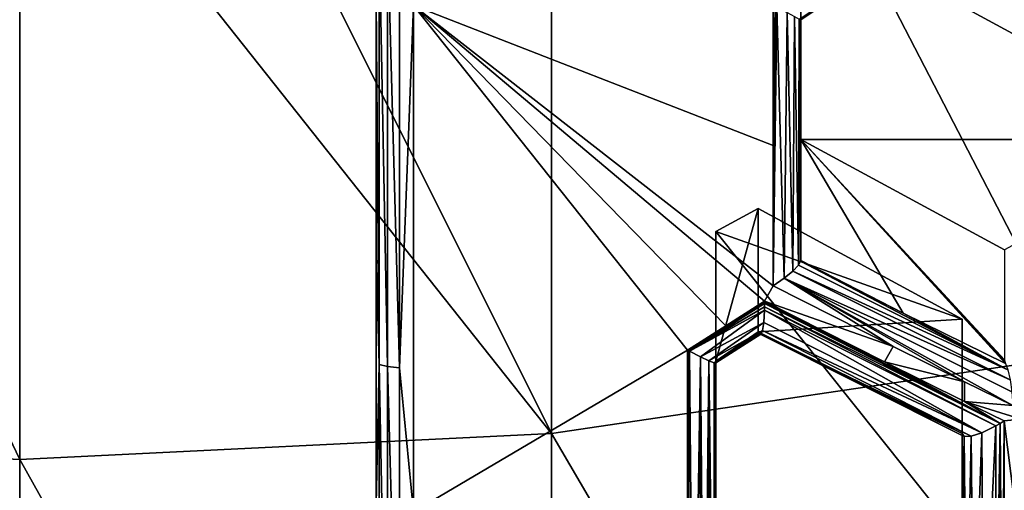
# Model space of a CAD drawing. Header units: metres. Extents: x -27 to 80, y -171 to 27.
# Tile 35 of 117: x 0 to 2.9, y -159.31 to -157.92. Entities that reach past the tile are written whole.
import ezdxf

# ---------------------------------------------------------------- set-up
doc = ezdxf.new("R2010")
doc.units = ezdxf.units.M
doc.layers.add('solid_509380_SW0003', color=7, linetype='CONTINUOUS')

msp = doc.modelspace()

# ---------------------------------------------------------------- linework, layer by layer
at = {"layer": 'solid_509380_SW0003'}
for points in [[(3.105829, -158.911575, 248.422852), (3.105829, -155.727921, 251.658508), (1.566314, -155.935699, 251.883453)], [(0, -159.216385, 248.695404), (0, -157.163803, 250.852341), (-1.566314, -155.935699, 251.883453)], [(-1.566314, -159.139847, 248.626984), (0, -159.216385, 248.695404), (-1.566314, -155.935699, 251.883453)], [(1.566314, -159.139847, 248.626984), (1.566314, -155.935699, 251.883453), (0, -156.005371, 251.958862)], [(1.566314, -159.139847, 248.626984), (3.105829, -158.911575, 248.422852), (1.566314, -155.935699, 251.883453)], [(1.566314, -159.139847, 248.626984), (0, -156.005371, 251.958862), (0, -157.163803, 250.852341)], [(-1.05, -164.431061, 222.150513), (-1.05, -156.18457, 219.149033), (1.05, -164.431061, 222.150513)], [(1.05, -156.18457, 219.149033), (1.05, -164.431061, 222.150513), (-1.05, -156.18457, 219.149033)], [(1.05, -156.18457, 219.149033), (1.05, -163.444382, 220.709732), (1.05, -164.619705, 221.632217)], [(1.05, -156.18457, 219.149033), (1.05, -164.619705, 221.632217), (1.05, -164.431061, 222.150513)], [(1.05, -156.18457, 219.149033), (1.05, -157.866531, 218.679565), (1.05, -158.610275, 218.774857)], [(1.05, -156.18457, 219.149033), (1.05, -158.610275, 218.774857), (1.05, -159.346786, 218.917099)], [(1.05, -156.18457, 219.149033), (1.05, -159.346786, 218.917099), (1.05, -160.072571, 219.105606)], [(1.05, -156.18457, 219.149033), (1.05, -160.072571, 219.105606), (1.05, -160.784698, 219.339554)], [(1.05, -156.18457, 219.149033), (1.05, -160.784698, 219.339554), (1.05, -161.480606, 219.618088)], [(1.05, -156.18457, 219.149033), (1.05, -161.480606, 219.618088), (1.05, -162.157745, 219.940201)], [(1.05, -156.18457, 219.149033), (1.05, -162.157745, 219.940201), (1.05, -162.813385, 220.304672)], [(1.05, -156.18457, 219.149033), (1.05, -162.813385, 220.304672), (1.05, -163.444382, 220.709732)], [(1.566314, -159.139847, 248.626984), (0, -157.163803, 250.852341), (0, -159.216385, 248.695404)], [(2.3, -157.92128, 218.835144), (2.295601, -157.918793, 218.805405), (2.910691, -157.508789, 218.936783)], [(2.3, -157.92128, 218.835144), (2.910691, -157.508789, 218.936783), (2.903157, -157.508377, 218.967102)], [(2.3, -157.919983, 218.850372), (2.3, -157.92128, 218.835144), (2.903157, -157.508377, 218.967102)], [(2.3, -157.622284, 219.672318), (2.3, -158.629959, 218.929443), (2.3, -157.915833, 218.865784)], [(2.3, -157.622284, 219.672318), (2.3, -158.273331, 219.909271), (2.3, -158.629959, 218.929443)], [(2.3, -157.622284, 219.672318), (3.5, -158.273331, 219.909271), (2.3, -158.273331, 219.909271)], [(2.3, -157.622284, 219.672318), (3.5, -157.622284, 219.672318), (3.5, -158.273331, 219.909271)], [(1.05, -157.866531, 218.679565), (1.058531, -157.659653, 218.620972), (1.058531, -158.936447, 218.790756)], [(1.058531, -157.659653, 218.620972), (1.082762, -157.662277, 218.587463), (1.082762, -158.942673, 218.757736)], [(1.058531, -158.936447, 218.790756), (1.058531, -157.659653, 218.620972), (1.082762, -158.942673, 218.757736)], [(1.082762, -157.662277, 218.587463), (1.118533, -157.66391, 218.566635), (1.118533, -158.946548, 218.737198)], [(1.082762, -158.942673, 218.757736), (1.082762, -157.662277, 218.587463), (1.118533, -158.946548, 218.737198)], [(1.118533, -158.946548, 218.737198), (1.118533, -157.66391, 218.566635), (1.159664, -157.879288, 218.580795)], [(1.05, -158.610275, 218.774857), (1.05, -157.866531, 218.679565), (1.058531, -158.936447, 218.790756)], [(1.118533, -158.946548, 218.737198), (1.159664, -157.879288, 218.580795), (1.159664, -159.370087, 218.820328)], [(2.218488, -158.291641, 218.77977), (1.159664, -157.879288, 218.580795), (2.218488, -157.877029, 218.731964)], [(1.966387, -158.894379, 218.830627), (1.159664, -159.370087, 218.820328), (1.159664, -157.879288, 218.580795)], [(2.079986, -158.822205, 218.837204), (1.159664, -157.879288, 218.580795), (2.193277, -158.74968, 218.845215)], [(2.218488, -158.7043, 218.842224), (2.193277, -158.74968, 218.845215), (1.159664, -157.879288, 218.580795)], [(1.966387, -158.894379, 218.830627), (1.159664, -157.879288, 218.580795), (2.079986, -158.822205, 218.837204)], [(2.218488, -158.7043, 218.842224), (1.159664, -157.879288, 218.580795), (2.218488, -158.291641, 218.77977)], [(2.218488, -158.291641, 218.77977), (2.218488, -157.877029, 218.731964), (2.224352, -157.880188, 218.733566)], [(2.218488, -158.7043, 218.842224), (2.224352, -157.880188, 218.733566), (2.230123, -157.883301, 218.735519)], [(2.218488, -158.7043, 218.842224), (2.218488, -158.291641, 218.77977), (2.224352, -157.880188, 218.733566)], [(2.251233, -158.681992, 218.851028), (2.218488, -158.7043, 218.842224), (2.230123, -157.883301, 218.735519)], [(2.251233, -158.681992, 218.851028), (2.230123, -157.883301, 218.735519), (2.25982, -157.899353, 218.752396)], [(2.276792, -158.66124, 218.86969), (2.251233, -158.681992, 218.851028), (2.25982, -157.899353, 218.752396)], [(2.276792, -158.66124, 218.86969), (2.25982, -157.899353, 218.752396), (2.282072, -157.911407, 218.776718)], [(2.293227, -158.644058, 218.895111), (2.276792, -158.66124, 218.86969), (2.282072, -157.911407, 218.776718)], [(2.293227, -158.644058, 218.895111), (2.282072, -157.911407, 218.776718), (2.295601, -157.918793, 218.805405)], [(2.299805, -158.632004, 218.923462), (2.293227, -158.644058, 218.895111), (2.295601, -157.918793, 218.805405)], [(2.299805, -158.632004, 218.923462), (2.295601, -157.918793, 218.805405), (2.3, -157.92128, 218.835144)], [(2.299951, -158.631012, 218.926453), (2.299805, -158.632004, 218.923462), (2.3, -157.92128, 218.835144)], [(2.299951, -158.631012, 218.926453), (2.3, -157.92128, 218.835144), (2.3, -158.276337, 218.876877)], [(2.3, -158.629959, 218.929443), (2.3, -157.919983, 218.850372), (2.3, -157.915833, 218.865784)], [(2.3, -158.629959, 218.929443), (2.3, -157.92128, 218.835144), (2.3, -157.919983, 218.850372)], [(2.3, -158.276337, 218.876877), (2.3, -157.92128, 218.835144), (2.3, -158.629959, 218.929443)], [(2.299951, -158.631012, 218.926453), (2.3, -158.276337, 218.876877), (2.3, -158.629959, 218.929443)], [(2.3, -158.273331, 219.909271), (2.9, -158.922974, 219.137207), (2.900772, -158.92778, 219.12532)], [(2.9, -158.598846, 220.027756), (2.9, -158.922974, 219.137207), (2.3, -158.273331, 219.909271)], [(2.3, -158.273331, 219.909271), (2.900772, -158.92778, 219.12532), (2.903017, -158.933136, 219.11438)], [(2.3, -158.273331, 219.909271), (2.903017, -158.933136, 219.11438), (2.601913, -158.784653, 219.014053)], [(2.3, -158.273331, 219.909271), (2.601913, -158.784653, 219.014053), (2.3, -158.629959, 218.929443)], [(3.5, -158.273331, 219.909271), (2.9, -158.598846, 220.027756), (2.3, -158.273331, 219.909271)], [(2.175, -158.476776, 219.983322), (2.05, -158.926056, 218.959946), (2.175, -158.839874, 218.985733)], [(2.05, -158.544586, 220.008011), (2.05, -158.926056, 218.959946), (2.175, -158.476776, 219.983322)], [(2.05, -158.544586, 220.008011), (2.175, -158.476776, 219.983322), (2.775, -158.802292, 220.101807)], [(2.175, -158.476776, 219.983322), (2.175, -158.839874, 218.985733), (2.775, -158.802292, 220.101807)], [(2.05, -158.544586, 220.008011), (2.05, -160.144684, 219.241119), (2.05, -158.926056, 218.959946)], [(2.05, -159.711029, 220.432556), (2.05, -160.144684, 219.241119), (2.05, -158.544586, 220.008011)], [(2.05, -158.544586, 220.008011), (2.775, -158.802292, 220.101807), (2.775, -159.453323, 220.33876)], [(2.05, -159.711029, 220.432556), (2.05, -158.544586, 220.008011), (2.775, -159.453323, 220.33876)], [(1.05, -159.346786, 218.917099), (1.05, -158.610275, 218.774857), (1.058531, -158.936447, 218.790756)], [(2.299805, -158.632004, 218.923462), (2.910301, -158.95224, 219.090256), (2.293227, -158.644058, 218.895111)], [(2.601913, -158.784653, 219.014053), (2.299805, -158.632004, 218.923462), (2.299951, -158.631012, 218.926453)], [(2.601913, -158.784653, 219.014053), (2.910301, -158.95224, 219.090256), (2.299805, -158.632004, 218.923462)], [(2.601913, -158.784653, 219.014053), (2.299951, -158.631012, 218.926453), (2.3, -158.629959, 218.929443)], [(2.276792, -158.66124, 218.86969), (2.916892, -158.981003, 219.072144), (2.251233, -158.681992, 218.851028)], [(2.293227, -158.644058, 218.895111), (2.910301, -158.95224, 219.090256), (2.276792, -158.66124, 218.86969)], [(2.276792, -158.66124, 218.86969), (2.910301, -158.95224, 219.090256), (2.916892, -158.981003, 219.072144)], [(2.572107, -158.883331, 218.947266), (2.218488, -158.7043, 218.842224), (2.251233, -158.681992, 218.851028)], [(2.251233, -158.681992, 218.851028), (2.916892, -158.981003, 219.072144), (2.921838, -159.016983, 219.063202)], [(2.251233, -158.681992, 218.851028), (2.921838, -159.016983, 219.063202), (2.92437, -159.056717, 219.065536)], [(2.782798, -158.98764, 219.016357), (2.251233, -158.681992, 218.851028), (2.92437, -159.056717, 219.065536)], [(2.782798, -158.98764, 219.016357), (2.572107, -158.883331, 218.947266), (2.251233, -158.681992, 218.851028)], [(2.572107, -158.883331, 218.947266), (2.193277, -158.74968, 218.845215), (2.218488, -158.7043, 218.842224)], [(2.079986, -158.822205, 218.837204), (2.193277, -158.74968, 218.845215), (2.193352, -158.753006, 218.845856)], [(2.887142, -159.109756, 219.067764), (2.193352, -158.753006, 218.845856), (2.193277, -158.74968, 218.845215)], [(2.546895, -158.928726, 218.950226), (2.887142, -159.109756, 219.067764), (2.193277, -158.74968, 218.845215)], [(2.572107, -158.883331, 218.947266), (2.546895, -158.928726, 218.950226), (2.193277, -158.74968, 218.845215)], [(1.966387, -158.894379, 218.830627), (2.079986, -158.822205, 218.837204), (2.193352, -158.753006, 218.845856)], [(1.969283, -158.89592, 218.831451), (1.966387, -158.894379, 218.830627), (2.193352, -158.753006, 218.845856)], [(1.969283, -158.89592, 218.831451), (2.193352, -158.753006, 218.845856), (2.19341, -158.756332, 218.846573)], [(1.972161, -158.897446, 218.832352), (1.969283, -158.89592, 218.831451), (2.19341, -158.756332, 218.846573)], [(1.972161, -158.897446, 218.832352), (2.19341, -158.756332, 218.846573), (2.193489, -158.766632, 218.84938)], [(1.972161, -158.897446, 218.832352), (2.193489, -158.766632, 218.84938), (2.19341, -158.776611, 218.852982)], [(2.00496, -158.914093, 218.84967), (1.972161, -158.897446, 218.832352), (2.19341, -158.776611, 218.852982)], [(2.00496, -158.914093, 218.84967), (2.19341, -158.776611, 218.852982), (2.191533, -158.812149, 218.87471)], [(2.833839, -159.137375, 219.081848), (2.191533, -158.812149, 218.87471), (2.19341, -158.776611, 218.852982)], [(2.887142, -159.109756, 219.067764), (2.19341, -158.756332, 218.846573), (2.193352, -158.753006, 218.845856)], [(2.887142, -159.109756, 219.067764), (2.193489, -158.766632, 218.84938), (2.19341, -158.756332, 218.846573)], [(2.875, -159.116943, 219.068512), (2.19341, -158.776611, 218.852982), (2.193489, -158.766632, 218.84938)], [(2.875, -159.116943, 219.068512), (2.833839, -159.137375, 219.081848), (2.19341, -158.776611, 218.852982)], [(2.887142, -159.109756, 219.067764), (2.875, -159.116943, 219.068512), (2.193489, -158.766632, 218.84938)], [(2.775, -158.802292, 220.101807), (2.175, -158.839874, 218.985733), (2.775, -159.13945, 219.175461)], [(2.601913, -158.784653, 219.014053), (2.903017, -158.933136, 219.11438), (2.910301, -158.95224, 219.090256)], [(2.775, -158.802292, 220.101807), (2.775, -159.13945, 219.175461), (2.775, -159.453323, 220.33876)], [(2.029842, -158.925537, 218.875565), (2.00496, -158.914093, 218.84967), (2.191533, -158.812149, 218.87471)], [(2.029842, -158.925537, 218.875565), (2.191533, -158.812149, 218.87471), (2.187653, -158.835968, 218.903961)], [(2.04506, -158.931183, 218.906326), (2.029842, -158.925537, 218.875565), (2.187653, -158.835968, 218.903961)], [(2.04506, -158.931183, 218.906326), (2.187653, -158.835968, 218.903961), (2.182509, -158.846832, 218.936188)], [(2.801699, -159.14772, 219.107666), (2.182509, -158.846832, 218.936188), (2.187653, -158.835968, 218.903961)], [(2.833839, -159.137375, 219.081848), (2.187653, -158.835968, 218.903961), (2.191533, -158.812149, 218.87471)], [(2.833839, -159.137375, 219.081848), (2.801699, -159.14772, 219.107666), (2.187653, -158.835968, 218.903961)], [(2.04506, -158.931183, 218.906326), (2.182509, -158.846832, 218.936188), (2.05, -158.93103, 218.937897)], [(2.175, -158.839874, 218.985733), (2.05, -158.926056, 218.959946), (2.175429, -158.842804, 218.976944)], [(2.175429, -158.842804, 218.976944), (2.05, -158.926056, 218.959946), (2.176709, -158.84523, 218.968109)], [(2.176709, -158.84523, 218.968109), (2.05, -158.929276, 218.948944), (2.05, -158.93103, 218.937897)], [(2.182509, -158.846832, 218.936188), (2.176709, -158.84523, 218.968109), (2.05, -158.93103, 218.937897)], [(2.176709, -158.84523, 218.968109), (2.113403, -158.885696, 218.963806), (2.05, -158.929276, 218.948944)], [(2.176709, -158.84523, 218.968109), (2.05, -158.926056, 218.959946), (2.113403, -158.885696, 218.963806)], [(2.475496, -158.991714, 219.075775), (2.175, -158.839874, 218.985733), (2.175429, -158.842804, 218.976944)], [(2.775, -159.13945, 219.175461), (2.175, -158.839874, 218.985733), (2.475496, -158.991714, 219.075775)], [(2.775, -159.13945, 219.175461), (2.175429, -158.842804, 218.976944), (2.176709, -158.84523, 218.968109)], [(2.775, -159.13945, 219.175461), (2.475496, -158.991714, 219.075775), (2.175429, -158.842804, 218.976944)], [(2.781798, -159.148102, 219.140244), (2.176709, -158.84523, 218.968109), (2.182509, -158.846832, 218.936188)], [(2.781798, -159.148102, 219.140244), (2.775, -159.13945, 219.175461), (2.176709, -158.84523, 218.968109)], [(2.801699, -159.14772, 219.107666), (2.781798, -159.148102, 219.140244), (2.182509, -158.846832, 218.936188)], [(1.966387, -159.56723, 218.975891), (1.159664, -159.370087, 218.820328), (1.966387, -158.894379, 218.830627)], [(1.966387, -159.56723, 218.975891), (1.966387, -158.894379, 218.830627), (1.969283, -158.89592, 218.831451)], [(1.966387, -160.230484, 219.160019), (1.969283, -158.89592, 218.831451), (1.972161, -158.897446, 218.832352)], [(1.966387, -160.230484, 219.160019), (1.966387, -159.56723, 218.975891), (1.969283, -158.89592, 218.831451)], [(2.113403, -158.885696, 218.963806), (2.05, -158.926056, 218.959946), (2.05, -158.929276, 218.948944)], [(2.782798, -158.98764, 219.016357), (2.546895, -158.928726, 218.950226), (2.572107, -158.883331, 218.947266)], [(3.105829, -161.772476, 244.898605), (3.105829, -158.911575, 248.422852), (1.566314, -159.139847, 248.626984)], [(1.984597, -160.218567, 219.161392), (1.966387, -160.230484, 219.160019), (1.972161, -158.897446, 218.832352)], [(1.984597, -160.218567, 219.161392), (1.972161, -158.897446, 218.832352), (2.00496, -158.914093, 218.84967)], [(2.001349, -160.206223, 219.16597), (1.984597, -160.218567, 219.161392), (2.00496, -158.914093, 218.84967)], [(2.016121, -160.193909, 219.173477), (2.001349, -160.206223, 219.16597), (2.00496, -158.914093, 218.84967)], [(2.016121, -160.193909, 219.173477), (2.00496, -158.914093, 218.84967), (2.029842, -158.925537, 218.875565)], [(2.028418, -160.182098, 219.183426), (2.016121, -160.193909, 219.173477), (2.029842, -158.925537, 218.875565)], [(2.044712, -160.161499, 219.208466), (2.028418, -160.182098, 219.183426), (2.029842, -158.925537, 218.875565)], [(2.044712, -160.161499, 219.208466), (2.029842, -158.925537, 218.875565), (2.04506, -158.931183, 218.906326)], [(1.05, -159.346786, 218.917099), (1.058531, -158.936447, 218.790756), (1.058531, -160.187378, 219.097717)], [(1.058531, -158.936447, 218.790756), (1.082762, -158.942673, 218.757736), (1.082762, -160.197144, 219.065567)], [(1.058531, -160.187378, 219.097717), (1.058531, -158.936447, 218.790756), (1.082762, -160.197144, 219.065567)], [(1.082762, -158.942673, 218.757736), (1.118533, -158.946548, 218.737198), (1.118533, -160.203217, 219.045563)], [(1.082762, -160.197144, 219.065567), (1.082762, -158.942673, 218.757736), (1.118533, -160.203217, 219.045563)], [(1.118533, -160.203217, 219.045563), (1.118533, -158.946548, 218.737198), (1.159664, -159.370087, 218.820328)], [(2.044712, -160.161499, 219.208466), (2.04506, -158.931183, 218.906326), (2.05, -158.93103, 218.937897)], [(2.044712, -160.161499, 219.208466), (2.05, -158.93103, 218.937897), (2.05, -159.542587, 219.071411)], [(2.05, -160.144684, 219.241119), (2.05, -158.929276, 218.948944), (2.05, -158.926056, 218.959946)], [(2.05, -160.144684, 219.241119), (2.05, -158.93103, 218.937897), (2.05, -158.929276, 218.948944)], [(2.05, -160.144684, 219.241119), (2.05, -159.542587, 219.071411), (2.05, -158.93103, 218.937897)], [(2.546895, -158.928726, 218.950226), (2.782809, -159.04541, 219.027878), (2.887142, -159.109756, 219.067764)], [(2.782798, -158.98764, 219.016357), (2.782809, -159.04541, 219.027878), (2.546895, -158.928726, 218.950226)], [(2.782798, -158.98764, 219.016357), (2.92437, -159.056717, 219.065536), (2.782809, -159.04541, 219.027878)], [(2.782809, -159.04541, 219.027878), (2.89916, -159.102127, 219.068451), (2.887142, -159.109756, 219.067764)], [(2.94958, -159.097748, 219.080475), (2.89916, -159.102127, 219.068451), (2.782809, -159.04541, 219.027878)], [(2.92437, -159.056717, 219.065536), (2.94958, -159.097748, 219.080475), (2.782809, -159.04541, 219.027878)], [(2.94958, -159.497696, 219.170868), (2.89916, -159.102127, 219.068451), (2.94958, -159.097748, 219.080475)], [(2.83871, -159.865494, 219.258087), (2.833839, -159.137375, 219.081848), (2.875, -159.116943, 219.068512)], [(2.875, -159.885971, 219.256744), (2.83871, -159.865494, 219.258087), (2.875, -159.116943, 219.068512)], [(2.875, -159.885971, 219.256744), (2.875, -159.116943, 219.068512), (2.887142, -159.109756, 219.067764)], [(2.884225, -159.890884, 219.258575), (2.875, -159.885971, 219.256744), (2.887142, -159.109756, 219.067764)], [(2.89341, -159.895645, 219.261246), (2.884225, -159.890884, 219.258575), (2.887142, -159.109756, 219.067764)], [(2.89341, -159.895645, 219.261246), (2.887142, -159.109756, 219.067764), (2.89916, -159.102127, 219.068451)], [(2.896294, -159.89711, 219.262268), (2.89341, -159.895645, 219.261246), (2.89916, -159.102127, 219.068451)], [(2.89916, -159.50206, 219.158905), (2.896294, -159.89711, 219.262268), (2.89916, -159.102127, 219.068451)], [(2.94958, -159.497696, 219.170868), (2.89916, -159.50206, 219.158905), (2.89916, -159.102127, 219.068451)], [(0, -160.05072, 247.737091), (0, -159.216385, 248.695404), (-1.566314, -159.139847, 248.626984)], [(0, -162.101868, 245.140884), (0, -160.05072, 247.737091), (-1.566314, -159.139847, 248.626984)], [(-1.566314, -162.019165, 245.080048), (0, -162.101868, 245.140884), (-1.566314, -159.139847, 248.626984)], [(1.566314, -162.019165, 245.080048), (1.566314, -159.139847, 248.626984), (0, -159.216385, 248.695404)], [(1.566314, -162.019165, 245.080048), (3.105829, -161.772476, 244.898605), (1.566314, -159.139847, 248.626984)], [(2.775, -159.479187, 219.253204), (2.775, -159.13945, 219.175461), (2.781798, -159.148102, 219.140244)], [(2.775, -159.453323, 220.33876), (2.775, -159.13945, 219.175461), (2.775, -159.479187, 219.253204)], [(2.775, -159.816422, 219.341171), (2.775, -159.479187, 219.253204), (2.781798, -159.148102, 219.140244)], [(2.775429, -159.819366, 219.332382), (2.775, -159.816422, 219.341171), (2.781798, -159.148102, 219.140244)], [(2.776709, -159.821793, 219.323547), (2.775429, -159.819366, 219.332382), (2.781798, -159.148102, 219.140244)], [(2.787765, -159.83194, 219.294739), (2.776709, -159.821793, 219.323547), (2.781798, -159.148102, 219.140244)], [(2.787765, -159.83194, 219.294739), (2.781798, -159.148102, 219.140244), (2.801699, -159.14772, 219.107666)], [(2.808722, -159.846817, 219.271881), (2.787765, -159.83194, 219.294739), (2.801699, -159.14772, 219.107666)], [(2.808722, -159.846817, 219.271881), (2.801699, -159.14772, 219.107666), (2.833839, -159.137375, 219.081848)], [(2.83871, -159.865494, 219.258087), (2.808722, -159.846817, 219.271881), (2.833839, -159.137375, 219.081848)], [(1.566314, -162.019165, 245.080048), (0, -159.216385, 248.695404), (0, -160.05072, 247.737091)]]:
    msp.add_3dface(points, dxfattribs=at)

doc.saveas('drawing.dxf')
